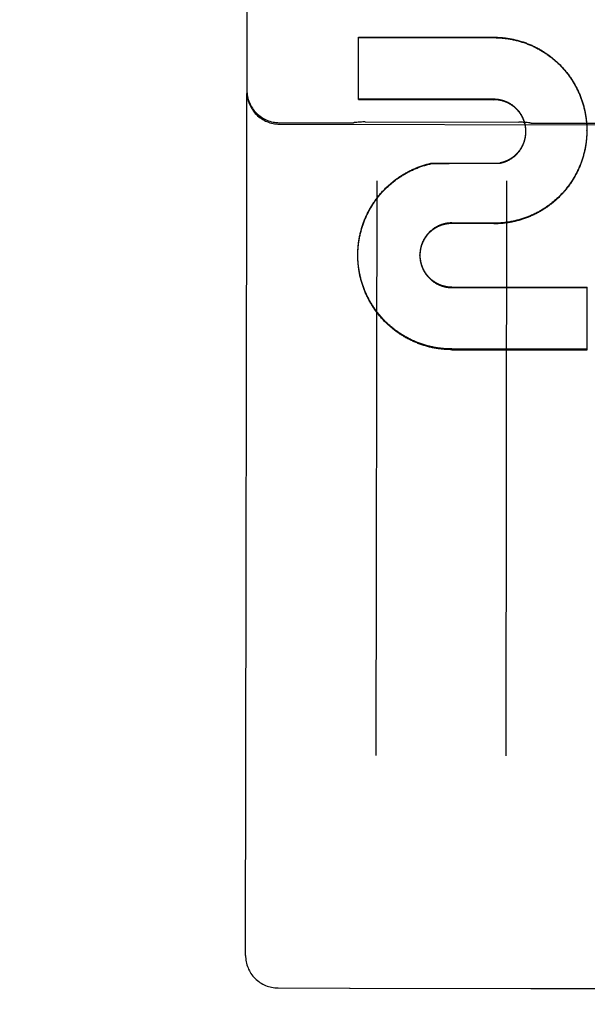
# Model space of a CAD drawing. Header units: inches. Extents: x 0 to 187, y 0 to 121.
# Tile 10 of 44: x 81.169 to 81.714, y 16.5 to 17.446. Entities that reach past the tile are written whole.
import ezdxf

# ---------------------------------------------------------------- set-up
doc = ezdxf.new("R2010")
doc.units = ezdxf.units.IN
doc.header["$LTSCALE"] = 10.270299
doc.header["$MEASUREMENT"] = 0
doc.linetypes.add('HIDDEN', pattern=[0.2, 0.1, -0.1])
doc.layers.get('0').update_dxf_attribs({"linetype": 'CONTINUOUS'})
for name, color, linetype in [('02___PRT_ALL_AXES', 7, 'CONTINUOUS'), ('DEFAULT_2', 8, 'HIDDEN'), ('DIMENSIONS', 7, 'CONTINUOUS')]:
    doc.layers.add(name, color=color, linetype=linetype)
doc.styles.get("Standard").update_dxf_attribs({"font": 'txt', "width": 0.8})
doc.dimstyles.new('DIMSTYLE_2', dxfattribs={"dimtxt": 0.933664, "dimasz": 1.098428, "dimexe": 0.09, "dimexo": 0.07, "dimgap": 0.0425, "dimtad": 0, "dimtih": 1, "dimtoh": 1, "dimzin": 4, "dimdsep": 46, "dimtxsty": 'Standard', "dimblk": '_FILLED', "dimblk1": '_FILLED', "dimblk2": '_FILLED', "dimcen": 0.09, "dimadec": 0, "dimazin": 0, "dimtfac": 1, "dimtofl": 0, "dimtmove": 0, "dimatfit": 3, "dimldrblk": '_FILLED', "dimfxl": 0, "dimtolj": 1, "dimtzin": 4, "dimarcsym": 0})

# ---------------------------------------------------------------- blocks, each defined once
blk = doc.blocks.new('_FILLED')
at = {"color": 0, "linetype": 'ByBlock'}
blk.add_solid([(0, 0), (-1, 0.2), (-1, -0.2)], dxfattribs=at)
blk = doc.blocks.new('*D16')
at = {"layer": 'DIMENSIONS', "color": 2, "linetype": 'Continuous'}
for p, q in [((71.27238, 17.52721), (71.27238, 19.72406)), ((71.27238, 16.40221), (71.27238, 13.89428)), ((71.27238, 13.89428), (72.17859, 13.89428))]:
    blk.add_line(p, q, dxfattribs=at)
at = {"layer": 'DIMENSIONS', "color": 2, "linetype": 'Continuous', "xscale": 1.0984277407, "yscale": 1.0984277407, "zscale": 1.0984277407}
for p, rotation in [((71.27238, 17.52721), 270), ((71.27238, 16.40221), 90)]:
    blk.add_blockref('_FILLED', p, dxfattribs=dict(at, rotation=rotation))
at = {"layer": 'DIMENSIONS', "color": 2, "linetype": 'Continuous', "insert": (72.64542, 14.36111), "char_height": 0.933664, "width": 2.9877235, "attachment_point": 1, "line_spacing_factor": 0.9}
blk.add_mtext('1.13', dxfattribs=at)

msp = doc.modelspace()

# ---------------------------------------------------------------- linework, layer by layer
at = {"layer": '02___PRT_ALL_AXES', "color": 8, "linetype": 'HIDDEN'}
for p, q in [((81.41852, 17.34676), (81.48727, 17.34665)), ((81.50091, 17.34745), (81.64864, 17.34721)), ((81.41852, 17.34535), (82.23102, 17.34404)), ((81.66227, 17.34637), (81.73727, 17.34625)), ((81.41719, 16.51557), (81.48594, 16.51546)), ((81.48665, 16.51547), (81.66023, 16.51519)), ((81.66094, 16.51518), (81.73594, 16.51506))]:
    msp.add_line(p, q, dxfattribs=at)
at = {"layer": 'DEFAULT_2', "color": 8, "linetype": 'HIDDEN'}
for p, q in [((81.38599, 16.54687), (81.38903, 18.44214)), ((81.49454, 17.36902), (81.49464, 17.42902)), ((81.49464, 17.42902), (81.62476, 17.42881)), ((81.49464, 17.42865), (81.62476, 17.42844)), ((81.62466, 17.36922), (81.49454, 17.36943)), ((81.49454, 17.36902), (81.62466, 17.36881)), ((81.65532, 17.33649), (81.65534, 17.33732)), ((81.65535, 17.33868), (81.65534, 17.33953)), ((81.65534, 17.33693), (81.65535, 17.33776)), ((81.65535, 17.33737), (81.65536, 17.3382)), ((81.65536, 17.33824), (81.65536, 17.33908)), ((81.65536, 17.33843), (81.65536, 17.33864)), ((81.65536, 17.3378), (81.65536, 17.33843)), ((81.65536, 17.338), (81.65536, 17.33824)), ((81.71387, 17.34327), (81.71391, 17.34184)), ((81.71391, 17.34229), (81.71393, 17.34086)), ((81.71395, 17.34033), (81.71395, 17.33934)), ((81.71395, 17.33892), (81.71395, 17.33934)), ((81.7139, 17.3364), (81.71386, 17.33501)), ((81.56488, 17.30749), (81.56489, 17.30794)), ((81.56489, 17.30794), (81.63026, 17.30826)), ((81.63025, 17.3078), (81.63026, 17.30826)), ((81.51218, 17.29095), (81.5113, 16.73885)), ((81.6363, 16.73865), (81.63718, 17.29075)), ((81.62447, 17.25017), (81.58435, 17.25045)), ((81.58435, 17.24993), (81.58435, 17.25045)), ((81.62447, 17.24965), (81.58435, 17.24993)), ((81.62447, 17.24965), (81.62447, 17.25017)), ((81.49386, 17.2193), (81.49387, 17.22086)), ((81.49387, 17.21826), (81.49386, 17.21985)), ((81.49386, 17.2193), (81.49386, 17.21985)), ((81.49387, 17.22022), (81.49389, 17.22185)), ((81.49388, 17.21728), (81.49387, 17.21889)), ((81.49391, 17.2163), (81.49388, 17.2179)), ((81.55351, 17.21921), (81.55351, 17.21975)), ((81.58421, 17.18896), (81.71433, 17.18875)), ((81.58421, 17.18838), (81.71433, 17.18817)), ((81.71423, 17.1285), (81.71433, 17.18875)), ((57.12154, 17.15221), (83.87154, 17.15221)), ((81.71424, 17.12917), (81.58411, 17.12937)), ((81.58411, 17.12871), (81.71423, 17.1285)), ((81.48637, 16.51547), (81.48665, 16.51547)), ((81.66023, 16.51519), (81.66051, 16.51519))]:
    msp.add_line(p, q, dxfattribs=at)
for points in [[(81.62476, 17.42881), (81.62574, 17.4288), (81.62672, 17.42878), (81.6277, 17.42875), (81.62868, 17.42872), (81.62966, 17.42867), (81.63064, 17.4286), (81.63162, 17.42853), (81.6326, 17.42845), (81.63358, 17.42836), (81.63455, 17.42825), (81.63553, 17.42814), (81.6365, 17.42801), (81.63747, 17.42788), (81.63844, 17.42773), (81.63941, 17.42757), (81.64038, 17.42741), (81.64134, 17.42723), (81.64231, 17.42704), (81.64327, 17.42684), (81.64423, 17.42663), (81.64518, 17.42641), (81.64614, 17.42618), (81.64709, 17.42594), (81.64803, 17.42568), (81.64898, 17.42542), (81.64992, 17.42515), (81.65086, 17.42487), (81.6518, 17.42457), (81.65273, 17.42427), (81.65366, 17.42396), (81.65459, 17.42363), (81.65551, 17.4233), (81.65643, 17.42295), (81.65734, 17.4226), (81.65826, 17.42223), (81.65916, 17.42186), (81.66007, 17.42147), (81.66096, 17.42108), (81.66186, 17.42068), (81.66275, 17.42026), (81.66363, 17.41984), (81.66451, 17.41941), (81.66539, 17.41896), (81.66626, 17.41851), (81.66713, 17.41805), (81.66799, 17.41758), (81.66884, 17.4171), (81.66969, 17.41661), (81.67054, 17.41611), (81.67137, 17.4156), (81.67221, 17.41508), (81.67304, 17.41455), (81.67386, 17.41401), (81.67467, 17.41347), (81.67548, 17.41292), (81.67629, 17.41235), (81.67708, 17.41178), (81.67787, 17.4112), (81.67866, 17.41061), (81.67944, 17.41001), (81.68021, 17.40941), (81.68097, 17.40879), (81.68173, 17.40817), (81.68248, 17.40754), (81.68323, 17.4069), (81.68396, 17.40625), (81.68469, 17.40559), (81.68542, 17.40493), (81.68613, 17.40426), (81.68684, 17.40358), (81.68754, 17.40289), (81.68823, 17.4022), (81.68892, 17.40149), (81.6896, 17.40078), (81.69026, 17.40007), (81.69093, 17.39934), (81.69158, 17.39861), (81.69223, 17.39787), (81.69286, 17.39713), (81.69349, 17.39637), (81.69411, 17.39561), (81.69472, 17.39485), (81.69533, 17.39407), (81.69592, 17.39329), (81.69651, 17.39251), (81.69709, 17.39171), (81.69766, 17.39091), (81.69822, 17.39011), (81.69877, 17.3893), (81.69931, 17.38848), (81.69985, 17.38766), (81.70037, 17.38683), (81.70089, 17.38599), (81.70139, 17.38515), (81.70189, 17.38431), (81.70238, 17.38346), (81.70286, 17.3826), (81.70333, 17.38174), (81.70379, 17.38087), (81.70423, 17.38), (81.70468, 17.37912), (81.70511, 17.37824), (81.70553, 17.37735), (81.70594, 17.37646), (81.70634, 17.37557), (81.70673, 17.37467), (81.70711, 17.37376), (81.70748, 17.37286), (81.70785, 17.37194), (81.7082, 17.37103), (81.70854, 17.37011), (81.70887, 17.36918), (81.70919, 17.36826), (81.7095, 17.36733), (81.7098, 17.36639), (81.71009, 17.36545), (81.71037, 17.36451), (81.71064, 17.36357), (81.7109, 17.36262), (81.71115, 17.36168), (81.71139, 17.36072), (81.71162, 17.35977), (81.71184, 17.35881), (81.71204, 17.35785), (81.71224, 17.35689), (81.71242, 17.35593), (81.7126, 17.35496), (81.71276, 17.354), (81.71292, 17.35303), (81.71306, 17.35206), (81.7132, 17.35109), (81.71332, 17.35011), (81.71343, 17.34914), (81.71353, 17.34816), (81.71362, 17.34718), (81.7137, 17.34621), (81.71377, 17.34523), (81.71382, 17.34425), (81.71387, 17.34327)], [(81.62476, 17.42844), (81.62573, 17.42843), (81.62671, 17.42841), (81.62768, 17.42839), (81.62866, 17.42835), (81.62963, 17.4283), (81.6306, 17.42824), (81.63157, 17.42817), (81.63254, 17.42809), (81.63351, 17.42799), (81.63448, 17.42789), (81.63545, 17.42778), (81.63642, 17.42765), (81.63738, 17.42752), (81.63835, 17.42738), (81.63931, 17.42722), (81.64027, 17.42706), (81.64123, 17.42688), (81.64218, 17.42669), (81.64314, 17.4265), (81.64409, 17.42629), (81.64504, 17.42607), (81.64599, 17.42584), (81.64693, 17.42561), (81.64787, 17.42536), (81.64881, 17.4251), (81.64975, 17.42483), (81.65068, 17.42455), (81.65161, 17.42426), (81.65254, 17.42396), (81.65346, 17.42365), (81.65438, 17.42333), (81.6553, 17.423), (81.65621, 17.42266), (81.65712, 17.42231), (81.65803, 17.42195), (81.65893, 17.42158), (81.65983, 17.4212), (81.66072, 17.42081), (81.66161, 17.42042), (81.6625, 17.42001), (81.66338, 17.41959), (81.66425, 17.41916), (81.66512, 17.41872), (81.66599, 17.41828), (81.66685, 17.41782), (81.66771, 17.41736), (81.66856, 17.41688), (81.6694, 17.4164), (81.67024, 17.4159), (81.67108, 17.4154), (81.67191, 17.41489), (81.67273, 17.41437), (81.67355, 17.41384), (81.67436, 17.4133), (81.67517, 17.41275), (81.67597, 17.4122), (81.67676, 17.41163), (81.67755, 17.41106), (81.67833, 17.41048), (81.67911, 17.40989), (81.67988, 17.40929), (81.68064, 17.40868), (81.68139, 17.40807), (81.68214, 17.40744), (81.68288, 17.40681), (81.68362, 17.40617), (81.68435, 17.40552), (81.68507, 17.40487), (81.68578, 17.4042), (81.68649, 17.40353), (81.68719, 17.40285), (81.68788, 17.40217), (81.68856, 17.40147), (81.68924, 17.40077), (81.68991, 17.40006), (81.69057, 17.39935), (81.69122, 17.39862), (81.69187, 17.39789), (81.69251, 17.39716), (81.69314, 17.39641), (81.69376, 17.39566), (81.69437, 17.3949), (81.69498, 17.39414), (81.69557, 17.39337), (81.69616, 17.39259), (81.69674, 17.39181), (81.69731, 17.39102), (81.69787, 17.39022), (81.69842, 17.38942), (81.69897, 17.38861), (81.69951, 17.38779), (81.70003, 17.38697), (81.70055, 17.38615), (81.70106, 17.38532), (81.70156, 17.38448), (81.70205, 17.38364), (81.70253, 17.38279), (81.703, 17.38194), (81.70347, 17.38108), (81.70392, 17.38021), (81.70436, 17.37935), (81.7048, 17.37847), (81.70522, 17.3776), (81.70564, 17.37671), (81.70604, 17.37583), (81.70644, 17.37494), (81.70683, 17.37404), (81.7072, 17.37314), (81.70757, 17.37224), (81.70793, 17.37133), (81.70827, 17.37042), (81.70861, 17.3695), (81.70894, 17.36859), (81.70925, 17.36766), (81.70956, 17.36674), (81.70986, 17.36581), (81.71014, 17.36488), (81.71042, 17.36394), (81.71069, 17.363), (81.71094, 17.36206), (81.71119, 17.36112), (81.71142, 17.36017), (81.71165, 17.35922), (81.71186, 17.35827), (81.71207, 17.35732), (81.71226, 17.35636), (81.71244, 17.3554), (81.71262, 17.35444), (81.71278, 17.35348), (81.71293, 17.35252), (81.71307, 17.35155), (81.7132, 17.35059), (81.71333, 17.34962), (81.71344, 17.34865), (81.71353, 17.34768), (81.71362, 17.34671), (81.7137, 17.34573), (81.71377, 17.34476), (81.71383, 17.34379), (81.71387, 17.34281)], [(81.65534, 17.33912), (81.65533, 17.33997), (81.6553, 17.34041), (81.65527, 17.34085), (81.65523, 17.34129), (81.65519, 17.34172), (81.65514, 17.34216), (81.65508, 17.3426), (81.65502, 17.34304), (81.65495, 17.34347), (81.65488, 17.34391), (81.6548, 17.34434), (81.65471, 17.34477), (81.65462, 17.3452), (81.65452, 17.34563), (81.65441, 17.34606), (81.6543, 17.34649), (81.65418, 17.34691), (81.65406, 17.34734), (81.65393, 17.34776), (81.65379, 17.34818), (81.65365, 17.3486), (81.6535, 17.34901), (81.65335, 17.34942), (81.65319, 17.34984), (81.65302, 17.35024), (81.65285, 17.35065), (81.65267, 17.35105), (81.65249, 17.35146), (81.6523, 17.35185), (81.6521, 17.35225), (81.6519, 17.35264), (81.6517, 17.35303), (81.65149, 17.35342), (81.65127, 17.3538), (81.65105, 17.35418), (81.65082, 17.35456), (81.65059, 17.35494), (81.65035, 17.35531), (81.6501, 17.35567), (81.64985, 17.35604), (81.6496, 17.3564), (81.64934, 17.35675), (81.64907, 17.35711), (81.6488, 17.35746), (81.64853, 17.3578), (81.64825, 17.35814), (81.64797, 17.35848), (81.64768, 17.35881), (81.64738, 17.35914), (81.64708, 17.35947), (81.64678, 17.35979), (81.64647, 17.3601), (81.64616, 17.36041), (81.64584, 17.36072), (81.64552, 17.36102), (81.6452, 17.36132), (81.64487, 17.36161), (81.64453, 17.3619), (81.64419, 17.36218), (81.64385, 17.36246), (81.6435, 17.36273), (81.64315, 17.363), (81.6428, 17.36327), (81.64244, 17.36352), (81.64208, 17.36378), (81.64172, 17.36403), (81.64135, 17.36427), (81.64098, 17.36451), (81.6406, 17.36474), (81.64022, 17.36496), (81.63984, 17.36519), (81.63946, 17.3654), (81.63907, 17.36561), (81.63868, 17.36582), (81.63829, 17.36602), (81.63789, 17.36621), (81.63749, 17.3664), (81.63709, 17.36658), (81.63668, 17.36675), (81.63628, 17.36692), (81.63587, 17.36709), (81.63545, 17.36725), (81.63504, 17.3674), (81.63462, 17.36755), (81.63421, 17.36769), (81.63379, 17.36782), (81.63336, 17.36795), (81.63294, 17.36807), (81.63252, 17.36819), (81.63209, 17.3683), (81.63166, 17.3684), (81.63123, 17.3685), (81.6308, 17.36859), (81.63037, 17.36868), (81.62993, 17.36876), (81.6295, 17.36883), (81.62906, 17.3689), (81.62862, 17.36896), (81.62819, 17.36901), (81.62775, 17.36906), (81.62731, 17.3691), (81.62687, 17.36914), (81.62643, 17.36917), (81.62599, 17.36919), (81.62555, 17.36921), (81.62511, 17.36922), (81.62466, 17.36922)], [(81.65532, 17.33955), (81.6553, 17.33999), (81.65527, 17.34043), (81.65523, 17.34086), (81.65519, 17.3413), (81.65514, 17.34173), (81.65508, 17.34217), (81.65502, 17.3426), (81.65496, 17.34303), (81.65488, 17.34346), (81.6548, 17.34389), (81.65472, 17.34432), (81.65462, 17.34475), (81.65453, 17.34518), (81.65442, 17.3456), (81.65431, 17.34602), (81.65419, 17.34644), (81.65407, 17.34686), (81.65394, 17.34728), (81.65381, 17.3477), (81.65367, 17.34811), (81.65352, 17.34853), (81.65337, 17.34894), (81.65321, 17.34934), (81.65305, 17.34975), (81.65288, 17.35015), (81.65271, 17.35055), (81.65253, 17.35095), (81.65234, 17.35135), (81.65215, 17.35174), (81.65195, 17.35213), (81.65175, 17.35252), (81.65154, 17.3529), (81.65133, 17.35328), (81.65111, 17.35366), (81.65088, 17.35404), (81.65065, 17.35441), (81.65042, 17.35478), (81.65018, 17.35514), (81.64993, 17.3555), (81.64968, 17.35586), (81.64943, 17.35622), (81.64917, 17.35657), (81.6489, 17.35692), (81.64863, 17.35726), (81.64836, 17.3576), (81.64808, 17.35793), (81.64779, 17.35827), (81.6475, 17.35859), (81.64721, 17.35892), (81.64691, 17.35924), (81.64661, 17.35955), (81.6463, 17.35986), (81.64599, 17.36017), (81.64567, 17.36047), (81.64535, 17.36076), (81.64503, 17.36106), (81.6447, 17.36135), (81.64437, 17.36163), (81.64403, 17.36191), (81.64369, 17.36218), (81.64334, 17.36245), (81.643, 17.36271), (81.64264, 17.36297), (81.64229, 17.36323), (81.64193, 17.36347), (81.64157, 17.36372), (81.6412, 17.36396), (81.64083, 17.36419), (81.64046, 17.36442), (81.64008, 17.36464), (81.6397, 17.36486), (81.63932, 17.36507), (81.63894, 17.36527), (81.63855, 17.36547), (81.63816, 17.36567), (81.63776, 17.36586), (81.63737, 17.36604), (81.63697, 17.36622), (81.63657, 17.3664), (81.63616, 17.36656), (81.63576, 17.36672), (81.63535, 17.36688), (81.63494, 17.36703), (81.63453, 17.36717), (81.63411, 17.36731), (81.6337, 17.36744), (81.63328, 17.36757), (81.63286, 17.36769), (81.63244, 17.3678), (81.63201, 17.36791), (81.63159, 17.36801), (81.63116, 17.36811), (81.63074, 17.3682), (81.63031, 17.36828), (81.62988, 17.36836), (81.62945, 17.36843), (81.62902, 17.3685), (81.62858, 17.36856), (81.62815, 17.36861), (81.62772, 17.36866), (81.62728, 17.3687), (81.62685, 17.36873), (81.62641, 17.36876), (81.62597, 17.36878), (81.62554, 17.3688), (81.6251, 17.36881), (81.62466, 17.36881)], [(81.50091, 17.34745), (81.49986, 17.34744), (81.49871, 17.34742), (81.49755, 17.34739), (81.49639, 17.34734), (81.49522, 17.34727), (81.49405, 17.34719), (81.49287, 17.34709), (81.49169, 17.34698), (81.49051, 17.34685), (81.49024, 17.34682)], [(81.65931, 17.34655), (81.65904, 17.34658), (81.65785, 17.34671), (81.65667, 17.34683), (81.6555, 17.34693), (81.65432, 17.34702), (81.65316, 17.34709), (81.65199, 17.34714), (81.65084, 17.34718), (81.64969, 17.3472), (81.64864, 17.34721)], [(81.71395, 17.33934), (81.71394, 17.33836), (81.71393, 17.33738), (81.7139, 17.33598)], [(81.71393, 17.34131), (81.71395, 17.33989), (81.71395, 17.33892)], [(81.71395, 17.33892), (81.71394, 17.33794), (81.71393, 17.33696)], [(81.71386, 17.33542), (81.71381, 17.33444), (81.71375, 17.33346), (81.71368, 17.33248), (81.71359, 17.33151), (81.7135, 17.33053), (81.7134, 17.32955), (81.71328, 17.32858), (81.71316, 17.32761), (81.71302, 17.32663), (81.71288, 17.32566), (81.71272, 17.3247), (81.71255, 17.32373), (81.71237, 17.32276), (81.71218, 17.3218), (81.71198, 17.32084), (81.71177, 17.31988), (81.71155, 17.31893), (81.71132, 17.31797), (81.71108, 17.31702), (81.71083, 17.31607), (81.71057, 17.31513), (81.71029, 17.31419), (81.71001, 17.31325), (81.70972, 17.31231), (81.70941, 17.31138), (81.7091, 17.31045), (81.70877, 17.30952), (81.70844, 17.3086), (81.7081, 17.30768), (81.70774, 17.30677), (81.70738, 17.30585), (81.707, 17.30495), (81.70662, 17.30404), (81.70622, 17.30315), (81.70582, 17.30225), (81.7054, 17.30136), (81.70498, 17.30048), (81.70455, 17.2996), (81.7041, 17.29872), (81.70365, 17.29785), (81.70319, 17.29699), (81.70272, 17.29613), (81.70224, 17.29527), (81.70175, 17.29442), (81.70125, 17.29358), (81.70074, 17.29274), (81.70022, 17.2919), (81.69969, 17.29108), (81.69916, 17.29026), (81.69861, 17.28944), (81.69806, 17.28863), (81.69749, 17.28783), (81.69692, 17.28703), (81.69634, 17.28624), (81.69575, 17.28545), (81.69515, 17.28468), (81.69455, 17.2839), (81.69393, 17.28314), (81.69331, 17.28238), (81.69268, 17.28163), (81.69204, 17.28089), (81.69139, 17.28015), (81.69073, 17.27942), (81.69007, 17.2787), (81.6894, 17.27798), (81.68872, 17.27727), (81.68803, 17.27657), (81.68734, 17.27588), (81.68663, 17.2752), (81.68592, 17.27452), (81.68521, 17.27385), (81.68448, 17.27319), (81.68375, 17.27254), (81.68301, 17.27189), (81.68226, 17.27125), (81.68151, 17.27062), (81.68075, 17.27), (81.67998, 17.26939), (81.67921, 17.26879), (81.67843, 17.26819), (81.67764, 17.2676), (81.67685, 17.26703), (81.67605, 17.26646), (81.67525, 17.2659), (81.67444, 17.26535), (81.67362, 17.2648), (81.67279, 17.26427), (81.67197, 17.26374), (81.67113, 17.26323), (81.67029, 17.26272), (81.66944, 17.26223), (81.66859, 17.26174), (81.66774, 17.26126), (81.66687, 17.26079), (81.66601, 17.26033), (81.66513, 17.25988), (81.66426, 17.25944), (81.66338, 17.25901), (81.66249, 17.25859), (81.6616, 17.25818), (81.6607, 17.25778), (81.6598, 17.25739), (81.6589, 17.25701), (81.65799, 17.25663), (81.65708, 17.25627), (81.65616, 17.25592), (81.65524, 17.25558), (81.65432, 17.25525), (81.65339, 17.25493), (81.65246, 17.25462), (81.65153, 17.25432), (81.65059, 17.25402), (81.64965, 17.25374), (81.6487, 17.25348), (81.64776, 17.25322), (81.64681, 17.25297), (81.64586, 17.25273), (81.6449, 17.2525), (81.64395, 17.25228), (81.64299, 17.25208), (81.64203, 17.25188), (81.64106, 17.25169), (81.6401, 17.25152), (81.63913, 17.25135), (81.63816, 17.2512), (81.63719, 17.25106), (81.63622, 17.25092), (81.63524, 17.2508), (81.63427, 17.25069), (81.63329, 17.25059), (81.63231, 17.2505), (81.63134, 17.25042), (81.63036, 17.25035), (81.62938, 17.25029), (81.6284, 17.25025), (81.62742, 17.25021), (81.62644, 17.25019), (81.62546, 17.25017), (81.62447, 17.25017)], [(81.71386, 17.33501), (81.71381, 17.33404), (81.71375, 17.33306), (81.71368, 17.33209), (81.7136, 17.33112), (81.71351, 17.33014), (81.7134, 17.32917), (81.71329, 17.3282), (81.71317, 17.32724), (81.71303, 17.32627), (81.71289, 17.32531), (81.71273, 17.32434), (81.71257, 17.32338), (81.71239, 17.32242), (81.7122, 17.32146), (81.71201, 17.32051), (81.7118, 17.31955), (81.71158, 17.3186), (81.71135, 17.31765), (81.71111, 17.31671), (81.71086, 17.31576), (81.7106, 17.31482), (81.71034, 17.31388), (81.71006, 17.31295), (81.70977, 17.31202), (81.70947, 17.31109), (81.70916, 17.31016), (81.70883, 17.30924), (81.7085, 17.30832), (81.70816, 17.30741), (81.70781, 17.3065), (81.70745, 17.30559), (81.70708, 17.30469), (81.7067, 17.30379), (81.70631, 17.30289), (81.70591, 17.302), (81.70551, 17.30112), (81.70509, 17.30024), (81.70466, 17.29936), (81.70422, 17.29849), (81.70377, 17.29762), (81.70332, 17.29676), (81.70285, 17.2959), (81.70238, 17.29505), (81.70189, 17.2942), (81.7014, 17.29336), (81.70089, 17.29253), (81.70038, 17.29169), (81.69986, 17.29087), (81.69933, 17.29005), (81.69879, 17.28924), (81.69824, 17.28843), (81.69769, 17.28763), (81.69712, 17.28683), (81.69655, 17.28605), (81.69597, 17.28526), (81.69538, 17.28449), (81.69478, 17.28372), (81.69417, 17.28295), (81.69355, 17.2822), (81.69293, 17.28145), (81.6923, 17.28071), (81.69166, 17.27997), (81.69101, 17.27924), (81.69035, 17.27852), (81.68969, 17.27781), (81.68902, 17.2771), (81.68834, 17.2764), (81.68765, 17.27571), (81.68695, 17.27502), (81.68625, 17.27435), (81.68554, 17.27368), (81.68483, 17.27302), (81.6841, 17.27236), (81.68337, 17.27172), (81.68264, 17.27108), (81.68189, 17.27045), (81.68114, 17.26983), (81.68038, 17.26922), (81.67962, 17.26861), (81.67885, 17.26801), (81.67807, 17.26743), (81.67729, 17.26685), (81.6765, 17.26628), (81.6757, 17.26572), (81.6749, 17.26516), (81.67409, 17.26462), (81.67327, 17.26408), (81.67245, 17.26356), (81.67163, 17.26304), (81.6708, 17.26253), (81.66996, 17.26203), (81.66912, 17.26154), (81.66827, 17.26106), (81.66742, 17.26059), (81.66656, 17.26012), (81.6657, 17.25967), (81.66483, 17.25923), (81.66396, 17.25879), (81.66308, 17.25837), (81.6622, 17.25795), (81.66132, 17.25755), (81.66043, 17.25715), (81.65953, 17.25677), (81.65863, 17.25639), (81.65773, 17.25603), (81.65683, 17.25567), (81.65592, 17.25532), (81.655, 17.25499), (81.65409, 17.25466), (81.65316, 17.25434), (81.65224, 17.25404), (81.65131, 17.25374), (81.65038, 17.25345), (81.64945, 17.25318), (81.64851, 17.25291), (81.64757, 17.25266), (81.64663, 17.25241), (81.64569, 17.25218), (81.64474, 17.25195), (81.64379, 17.25174), (81.64284, 17.25153), (81.64188, 17.25134), (81.64093, 17.25116), (81.63997, 17.25099), (81.63901, 17.25082), (81.63805, 17.25067), (81.63708, 17.25053), (81.63612, 17.2504), (81.63515, 17.25028), (81.63419, 17.25017), (81.63322, 17.25007), (81.63225, 17.24998), (81.63128, 17.2499), (81.63031, 17.24984), (81.62934, 17.24978), (81.62837, 17.24973), (81.62739, 17.2497), (81.62642, 17.24967), (81.62545, 17.24966), (81.62447, 17.24965)], [(81.63025, 17.3078), (81.63068, 17.30789), (81.63111, 17.30798), (81.63154, 17.30807), (81.63196, 17.30817), (81.63238, 17.30828), (81.63281, 17.30839), (81.63323, 17.30851), (81.63364, 17.30864), (81.63406, 17.30877), (81.63447, 17.30891), (81.63489, 17.30905), (81.6353, 17.3092), (81.63571, 17.30935), (81.63611, 17.30951), (81.63652, 17.30968), (81.63692, 17.30985), (81.63732, 17.31003), (81.63771, 17.31021), (81.63811, 17.3104), (81.6385, 17.3106), (81.63889, 17.3108), (81.63927, 17.311), (81.63965, 17.31121), (81.64003, 17.31143), (81.64041, 17.31165), (81.64078, 17.31188), (81.64115, 17.31211), (81.64152, 17.31235), (81.64188, 17.31259), (81.64224, 17.31284), (81.6426, 17.31309), (81.64295, 17.31335), (81.6433, 17.31361), (81.64364, 17.31388), (81.64398, 17.31416), (81.64432, 17.31443), (81.64465, 17.31472), (81.64498, 17.315), (81.64531, 17.3153), (81.64563, 17.31559), (81.64595, 17.31589), (81.64626, 17.3162), (81.64657, 17.31651), (81.64687, 17.31682), (81.64717, 17.31714), (81.64746, 17.31746), (81.64775, 17.31779), (81.64804, 17.31812), (81.64832, 17.31846), (81.6486, 17.3188), (81.64887, 17.31914), (81.64913, 17.31949), (81.6494, 17.31984), (81.64965, 17.32019), (81.6499, 17.32055), (81.65015, 17.32091), (81.65039, 17.32128), (81.65062, 17.32164), (81.65086, 17.32202), (81.65108, 17.32239), (81.6513, 17.32277), (81.65151, 17.32315), (81.65172, 17.32353), (81.65193, 17.32392), (81.65213, 17.32431), (81.65232, 17.3247), (81.6525, 17.3251), (81.65269, 17.3255), (81.65286, 17.3259), (81.65303, 17.3263), (81.65319, 17.32671), (81.65335, 17.32711), (81.65351, 17.32752), (81.65365, 17.32794), (81.65379, 17.32835), (81.65393, 17.32877), (81.65406, 17.32918), (81.65418, 17.3296), (81.6543, 17.33002), (81.65441, 17.33045), (81.65451, 17.33087), (81.65461, 17.3313), (81.6547, 17.33173), (81.65479, 17.33215), (81.65487, 17.33258), (81.65495, 17.33302), (81.65502, 17.33345), (81.65508, 17.33388), (81.65513, 17.33431), (81.65518, 17.33475), (81.65523, 17.33518), (81.65527, 17.33562), (81.6553, 17.33606), (81.65532, 17.33649)], [(81.63026, 17.30826), (81.63069, 17.30834), (81.63112, 17.30843), (81.63155, 17.30853), (81.63198, 17.30863), (81.63241, 17.30874), (81.63283, 17.30886), (81.63326, 17.30898), (81.63368, 17.3091), (81.6341, 17.30924), (81.63452, 17.30938), (81.63494, 17.30952), (81.63535, 17.30967), (81.63576, 17.30983), (81.63617, 17.30999), (81.63658, 17.31016), (81.63698, 17.31033), (81.63739, 17.31052), (81.63779, 17.3107), (81.63818, 17.31089), (81.63858, 17.31109), (81.63897, 17.31129), (81.63936, 17.3115), (81.63974, 17.31172), (81.64013, 17.31194), (81.64051, 17.31216), (81.64088, 17.31239), (81.64125, 17.31263), (81.64162, 17.31287), (81.64199, 17.31312), (81.64235, 17.31337), (81.64271, 17.31362), (81.64307, 17.31389), (81.64342, 17.31415), (81.64376, 17.31443), (81.64411, 17.3147), (81.64445, 17.31499), (81.64478, 17.31527), (81.64511, 17.31556), (81.64544, 17.31586), (81.64576, 17.31616), (81.64608, 17.31647), (81.64639, 17.31678), (81.6467, 17.31709), (81.64701, 17.31741), (81.64731, 17.31773), (81.6476, 17.31806), (81.64789, 17.31839), (81.64818, 17.31873), (81.64846, 17.31907), (81.64873, 17.31941), (81.64901, 17.31976), (81.64927, 17.32011), (81.64953, 17.32047), (81.64979, 17.32083), (81.65004, 17.32119), (81.65028, 17.32156), (81.65053, 17.32193), (81.65076, 17.3223), (81.65099, 17.32268), (81.65121, 17.32306), (81.65143, 17.32344), (81.65164, 17.32383), (81.65185, 17.32422), (81.65205, 17.32461), (81.65225, 17.325), (81.65244, 17.3254), (81.65263, 17.3258), (81.6528, 17.3262), (81.65298, 17.32661), (81.65315, 17.32702), (81.65331, 17.32743), (81.65346, 17.32784), (81.65361, 17.32826), (81.65376, 17.32867), (81.65389, 17.32909), (81.65403, 17.32951), (81.65415, 17.32994), (81.65427, 17.33036), (81.65438, 17.33079), (81.65449, 17.33121), (81.65459, 17.33164), (81.65469, 17.33207), (81.65478, 17.33251), (81.65486, 17.33294), (81.65494, 17.33337), (81.65501, 17.33381), (81.65507, 17.33425), (81.65513, 17.33468), (81.65518, 17.33512), (81.65522, 17.33556), (81.65526, 17.336), (81.65529, 17.33644), (81.65532, 17.33688)], [(81.49388, 17.2212), (81.49392, 17.22283), (81.49396, 17.22382), (81.49401, 17.2248), (81.49407, 17.22579), (81.49414, 17.22677), (81.49422, 17.22775), (81.49431, 17.22873), (81.49442, 17.22971), (81.49453, 17.23069), (81.49466, 17.23167), (81.49479, 17.23265), (81.49494, 17.23362), (81.4951, 17.2346), (81.49527, 17.23557), (81.49544, 17.23654), (81.49563, 17.2375), (81.49583, 17.23847), (81.49604, 17.23943), (81.49626, 17.24039), (81.4965, 17.24135), (81.49674, 17.24231), (81.49699, 17.24326), (81.49725, 17.24421), (81.49752, 17.24516), (81.49781, 17.2461), (81.4981, 17.24705), (81.4984, 17.24798), (81.49872, 17.24892), (81.49904, 17.24985), (81.49938, 17.25078), (81.49972, 17.2517), (81.50007, 17.25262), (81.50044, 17.25354), (81.50081, 17.25445), (81.5012, 17.25536), (81.50159, 17.25626), (81.502, 17.25716), (81.50241, 17.25805), (81.50283, 17.25894), (81.50327, 17.25983), (81.50371, 17.26071), (81.50416, 17.26159), (81.50462, 17.26246), (81.50509, 17.26332), (81.50558, 17.26418), (81.50607, 17.26504), (81.50656, 17.26589), (81.50707, 17.26673), (81.50759, 17.26757), (81.50812, 17.26841), (81.50865, 17.26923), (81.5092, 17.27006), (81.50975, 17.27087), (81.51032, 17.27168), (81.51089, 17.27248), (81.51147, 17.27328), (81.51206, 17.27407), (81.51266, 17.27486), (81.51326, 17.27563), (81.51388, 17.2764), (81.5145, 17.27717), (81.51513, 17.27792), (81.51577, 17.27868), (81.51642, 17.27942), (81.51708, 17.28015), (81.51774, 17.28088), (81.51841, 17.28161), (81.51909, 17.28232), (81.51978, 17.28303), (81.52047, 17.28373), (81.52118, 17.28442), (81.52189, 17.2851), (81.5226, 17.28578), (81.52333, 17.28645), (81.52406, 17.28711), (81.5248, 17.28776), (81.52555, 17.2884), (81.5263, 17.28904), (81.52706, 17.28967), (81.52783, 17.29029), (81.5286, 17.2909), (81.52938, 17.2915), (81.53017, 17.29209), (81.53096, 17.29268), (81.53176, 17.29326), (81.53257, 17.29382), (81.53338, 17.29438), (81.5342, 17.29493), (81.53502, 17.29547), (81.53585, 17.29601), (81.53669, 17.29653), (81.53753, 17.29704), (81.53838, 17.29755), (81.53923, 17.29804), (81.54009, 17.29853), (81.54095, 17.29901), (81.54182, 17.29947), (81.54269, 17.29993), (81.54357, 17.30038), (81.54445, 17.30082), (81.54534, 17.30125), (81.54623, 17.30167), (81.54713, 17.30208), (81.54803, 17.30248), (81.54894, 17.30287), (81.54985, 17.30325), (81.55076, 17.30362), (81.55168, 17.30398), (81.5526, 17.30433), (81.55353, 17.30466), (81.55445, 17.30499), (81.55539, 17.30531), (81.55632, 17.30562), (81.55726, 17.30592), (81.55821, 17.30621), (81.55915, 17.30649), (81.5601, 17.30676), (81.56105, 17.30702), (81.56201, 17.30726), (81.56296, 17.3075), (81.56392, 17.30773), (81.56489, 17.30794)], [(81.49391, 17.22218), (81.49395, 17.22316), (81.494, 17.22414), (81.49406, 17.22512), (81.49413, 17.2261), (81.49421, 17.22708), (81.4943, 17.22805), (81.4944, 17.22903), (81.49451, 17.23), (81.49464, 17.23098), (81.49477, 17.23195), (81.49491, 17.23292), (81.49507, 17.23389), (81.49523, 17.23485), (81.49541, 17.23582), (81.49559, 17.23678), (81.49579, 17.23774), (81.496, 17.2387), (81.49621, 17.23966), (81.49644, 17.24061), (81.49668, 17.24156), (81.49693, 17.24251), (81.49718, 17.24346), (81.49745, 17.2444), (81.49773, 17.24534), (81.49802, 17.24628), (81.49832, 17.24721), (81.49863, 17.24814), (81.49895, 17.24907), (81.49928, 17.24999), (81.49961, 17.25091), (81.49996, 17.25183), (81.50032, 17.25274), (81.50069, 17.25365), (81.50107, 17.25455), (81.50146, 17.25545), (81.50185, 17.25635), (81.50226, 17.25724), (81.50268, 17.25812), (81.50311, 17.25901), (81.50354, 17.25988), (81.50399, 17.26076), (81.50444, 17.26162), (81.50491, 17.26249), (81.50538, 17.26334), (81.50586, 17.2642), (81.50636, 17.26504), (81.50686, 17.26589), (81.50737, 17.26672), (81.50789, 17.26755), (81.50842, 17.26838), (81.50895, 17.2692), (81.5095, 17.27001), (81.51005, 17.27082), (81.51062, 17.27162), (81.51119, 17.27241), (81.51177, 17.2732), (81.51236, 17.27398), (81.51296, 17.27476), (81.51356, 17.27553), (81.51418, 17.27629), (81.5148, 17.27705), (81.51543, 17.2778), (81.51607, 17.27854), (81.51672, 17.27927), (81.51737, 17.28), (81.51803, 17.28072), (81.5187, 17.28144), (81.51938, 17.28214), (81.52007, 17.28284), (81.52076, 17.28353), (81.52146, 17.28422), (81.52217, 17.28489), (81.52288, 17.28556), (81.5236, 17.28622), (81.52433, 17.28688), (81.52507, 17.28752), (81.52581, 17.28816), (81.52656, 17.28879), (81.52732, 17.28941), (81.52808, 17.29002), (81.52885, 17.29062), (81.52963, 17.29122), (81.53041, 17.29181), (81.5312, 17.29238), (81.532, 17.29296), (81.5328, 17.29352), (81.53361, 17.29407), (81.53442, 17.29461), (81.53524, 17.29515), (81.53606, 17.29567), (81.53689, 17.29619), (81.53773, 17.2967), (81.53857, 17.2972), (81.53942, 17.29769), (81.54027, 17.29817), (81.54113, 17.29864), (81.54199, 17.2991), (81.54286, 17.29956), (81.54373, 17.3), (81.54461, 17.30043), (81.54549, 17.30086), (81.54637, 17.30127), (81.54727, 17.30168), (81.54816, 17.30207), (81.54906, 17.30246), (81.54996, 17.30283), (81.55087, 17.3032), (81.55178, 17.30356), (81.5527, 17.3039), (81.55361, 17.30424), (81.55454, 17.30457), (81.55546, 17.30488), (81.55639, 17.30519), (81.55732, 17.30549), (81.55826, 17.30577), (81.5592, 17.30605), (81.56014, 17.30631), (81.56108, 17.30657), (81.56203, 17.30681), (81.56298, 17.30705), (81.56393, 17.30727), (81.56488, 17.30749)], [(81.58435, 17.25045), (81.58391, 17.25044), (81.58348, 17.25044), (81.58304, 17.25042), (81.5826, 17.2504), (81.58216, 17.25037), (81.58172, 17.25034), (81.58128, 17.2503), (81.58085, 17.25026), (81.58041, 17.2502), (81.57997, 17.25015), (81.57954, 17.25008), (81.57911, 17.25001), (81.57867, 17.24993), (81.57824, 17.24985), (81.57781, 17.24976), (81.57738, 17.24967), (81.57696, 17.24957), (81.57653, 17.24946), (81.57611, 17.24935), (81.57568, 17.24923), (81.57526, 17.2491), (81.57484, 17.24897), (81.57443, 17.24883), (81.57401, 17.24869), (81.5736, 17.24854), (81.57319, 17.24838), (81.57278, 17.24822), (81.57237, 17.24806), (81.57197, 17.24788), (81.57157, 17.24771), (81.57117, 17.24752), (81.57077, 17.24733), (81.57038, 17.24714), (81.56999, 17.24693), (81.5696, 17.24673), (81.56922, 17.24652), (81.56883, 17.2463), (81.56846, 17.24608), (81.56808, 17.24585), (81.56771, 17.24561), (81.56734, 17.24537), (81.56697, 17.24513), (81.56661, 17.24488), (81.56625, 17.24463), (81.5659, 17.24437), (81.56555, 17.2441), (81.5652, 17.24383), (81.56486, 17.24356), (81.56452, 17.24328), (81.56419, 17.24299), (81.56386, 17.2427), (81.56353, 17.24241), (81.56321, 17.24211), (81.56289, 17.24181), (81.56258, 17.2415), (81.56227, 17.24119), (81.56196, 17.24087), (81.56166, 17.24055), (81.56137, 17.24023), (81.56107, 17.2399), (81.56079, 17.23957), (81.56051, 17.23923), (81.56023, 17.23889), (81.55996, 17.23854), (81.55969, 17.23819), (81.55943, 17.23784), (81.55917, 17.23748), (81.55892, 17.23712), (81.55868, 17.23676), (81.55843, 17.23639), (81.5582, 17.23602), (81.55797, 17.23565), (81.55774, 17.23527), (81.55752, 17.23489), (81.55731, 17.23451), (81.5571, 17.23412), (81.5569, 17.23373), (81.5567, 17.23334), (81.55651, 17.23294), (81.55632, 17.23255), (81.55614, 17.23215), (81.55597, 17.23174), (81.5558, 17.23134), (81.55563, 17.23093), (81.55548, 17.23052), (81.55532, 17.23011), (81.55518, 17.22969), (81.55504, 17.22928), (81.5549, 17.22886), (81.55478, 17.22844), (81.55466, 17.22802), (81.55454, 17.22759), (81.55443, 17.22717), (81.55433, 17.22674), (81.55423, 17.22631), (81.55414, 17.22588), (81.55405, 17.22545), (81.55397, 17.22502), (81.5539, 17.22459), (81.55383, 17.22415), (81.55377, 17.22372), (81.55372, 17.22328), (81.55367, 17.22285), (81.55363, 17.22241), (81.55359, 17.22197), (81.55356, 17.22153), (81.55354, 17.22109), (81.55352, 17.22066), (81.55351, 17.22022), (81.55351, 17.21975)], [(81.58435, 17.24993), (81.58392, 17.24993), (81.58348, 17.24992), (81.58305, 17.24991), (81.58261, 17.24989), (81.58218, 17.24986), (81.58175, 17.24983), (81.58131, 17.24979), (81.58088, 17.24975), (81.58045, 17.2497), (81.58002, 17.24964), (81.57959, 17.24958), (81.57916, 17.24951), (81.57873, 17.24943), (81.5783, 17.24935), (81.57788, 17.24926), (81.57745, 17.24917), (81.57703, 17.24907), (81.57661, 17.24897), (81.57619, 17.24885), (81.57577, 17.24874), (81.57535, 17.24861), (81.57494, 17.24849), (81.57452, 17.24835), (81.57411, 17.24821), (81.5737, 17.24806), (81.57329, 17.24791), (81.57289, 17.24775), (81.57248, 17.24759), (81.57208, 17.24742), (81.57169, 17.24724), (81.57129, 17.24706), (81.5709, 17.24688), (81.57051, 17.24669), (81.57012, 17.24649), (81.56973, 17.24629), (81.56935, 17.24608), (81.56897, 17.24586), (81.5686, 17.24564), (81.56822, 17.24542), (81.56785, 17.24519), (81.56749, 17.24495), (81.56713, 17.24471), (81.56677, 17.24447), (81.56641, 17.24422), (81.56606, 17.24396), (81.56571, 17.2437), (81.56536, 17.24344), (81.56502, 17.24317), (81.56468, 17.24289), (81.56435, 17.24261), (81.56402, 17.24233), (81.56369, 17.24204), (81.56337, 17.24175), (81.56306, 17.24145), (81.56274, 17.24115), (81.56243, 17.24084), (81.56213, 17.24053), (81.56183, 17.24021), (81.56153, 17.23989), (81.56124, 17.23957), (81.56096, 17.23924), (81.56067, 17.23891), (81.5604, 17.23857), (81.56013, 17.23823), (81.55986, 17.23789), (81.5596, 17.23754), (81.55934, 17.23719), (81.55909, 17.23683), (81.55884, 17.23647), (81.5586, 17.23611), (81.55836, 17.23575), (81.55813, 17.23538), (81.5579, 17.23501), (81.55768, 17.23463), (81.55746, 17.23425), (81.55725, 17.23387), (81.55704, 17.23349), (81.55684, 17.2331), (81.55665, 17.23271), (81.55646, 17.23232), (81.55628, 17.23192), (81.5561, 17.23152), (81.55593, 17.23112), (81.55576, 17.23072), (81.5556, 17.23031), (81.55544, 17.22991), (81.5553, 17.2295), (81.55515, 17.22908), (81.55501, 17.22867), (81.55488, 17.22825), (81.55476, 17.22784), (81.55464, 17.22742), (81.55452, 17.227), (81.55441, 17.22657), (81.55431, 17.22615), (81.55422, 17.22572), (81.55413, 17.2253), (81.55404, 17.22487), (81.55396, 17.22444), (81.55389, 17.22401), (81.55383, 17.22358), (81.55377, 17.22315), (81.55371, 17.22271), (81.55367, 17.22228), (81.55363, 17.22184), (81.55359, 17.22141), (81.55356, 17.22097), (81.55354, 17.22054), (81.55352, 17.2201), (81.55351, 17.21967), (81.55351, 17.21921)], [(81.58411, 17.12937), (81.58312, 17.12938), (81.58214, 17.1294), (81.58115, 17.12943), (81.58017, 17.12947), (81.57918, 17.12951), (81.5782, 17.12957), (81.57722, 17.12965), (81.57623, 17.12973), (81.57525, 17.12982), (81.57427, 17.12992), (81.57329, 17.13004), (81.57231, 17.13016), (81.57134, 17.1303), (81.57036, 17.13044), (81.56939, 17.1306), (81.56842, 17.13077), (81.56745, 17.13094), (81.56648, 17.13113), (81.56551, 17.13133), (81.56455, 17.13154), (81.56359, 17.13176), (81.56263, 17.13199), (81.56167, 17.13223), (81.56072, 17.13248), (81.55977, 17.13274), (81.55882, 17.13301), (81.55788, 17.1333), (81.55693, 17.13359), (81.556, 17.13389), (81.55506, 17.1342), (81.55413, 17.13453), (81.5532, 17.13486), (81.55228, 17.1352), (81.55136, 17.13556), (81.55044, 17.13592), (81.54953, 17.13629), (81.54862, 17.13668), (81.54771, 17.13707), (81.54681, 17.13747), (81.54592, 17.13789), (81.54503, 17.13831), (81.54414, 17.13874), (81.54326, 17.13918), (81.54238, 17.13964), (81.54151, 17.1401), (81.54065, 17.14057), (81.53979, 17.14105), (81.53893, 17.14154), (81.53808, 17.14204), (81.53723, 17.14254), (81.53639, 17.14306), (81.53556, 17.14359), (81.53473, 17.14412), (81.53391, 17.14467), (81.53309, 17.14522), (81.53228, 17.14578), (81.53148, 17.14635), (81.53068, 17.14693), (81.52989, 17.14752), (81.52911, 17.14812), (81.52833, 17.14872), (81.52756, 17.14934), (81.52679, 17.14996), (81.52604, 17.15059), (81.52528, 17.15123), (81.52454, 17.15188), (81.5238, 17.15253), (81.52307, 17.15319), (81.52235, 17.15387), (81.52164, 17.15454), (81.52093, 17.15523), (81.52023, 17.15593), (81.51954, 17.15663), (81.51885, 17.15734), (81.51817, 17.15805), (81.51751, 17.15878), (81.51684, 17.15951), (81.51619, 17.16025), (81.51555, 17.16099), (81.51491, 17.16175), (81.51428, 17.16251), (81.51366, 17.16327), (81.51305, 17.16405), (81.51245, 17.16483), (81.51185, 17.16561), (81.51127, 17.16641), (81.51069, 17.1672), (81.51012, 17.16801), (81.50956, 17.16882), (81.50901, 17.16964), (81.50847, 17.17046), (81.50793, 17.17129), (81.50741, 17.17213), (81.50689, 17.17297), (81.50639, 17.17381), (81.50589, 17.17467), (81.50541, 17.17552), (81.50493, 17.17639), (81.50446, 17.17725), (81.504, 17.17813), (81.50355, 17.179), (81.50311, 17.17989), (81.50268, 17.18077), (81.50226, 17.18167), (81.50185, 17.18256), (81.50145, 17.18346), (81.50106, 17.18437), (81.50068, 17.18528), (81.50031, 17.18619), (81.49995, 17.18711), (81.4996, 17.18803), (81.49926, 17.18896), (81.49893, 17.18988), (81.49861, 17.19082), (81.4983, 17.19175), (81.498, 17.19269), (81.49771, 17.19363), (81.49743, 17.19458), (81.49716, 17.19553), (81.4969, 17.19648), (81.49665, 17.19743), (81.49641, 17.19839), (81.49619, 17.19935), (81.49597, 17.20031), (81.49576, 17.20127), (81.49557, 17.20224), (81.49538, 17.20321), (81.49521, 17.20418), (81.49504, 17.20515), (81.49489, 17.20613), (81.49475, 17.2071), (81.49461, 17.20808), (81.49449, 17.20906), (81.49438, 17.21004), (81.49428, 17.21102), (81.49419, 17.212), (81.49411, 17.21298), (81.49404, 17.21396), (81.49399, 17.21495), (81.49394, 17.21593), (81.49391, 17.21692)], [(81.58411, 17.12871), (81.58313, 17.12871), (81.58216, 17.12873), (81.58118, 17.12876), (81.58021, 17.1288), (81.57923, 17.12884), (81.57826, 17.1289), (81.57728, 17.12897), (81.57631, 17.12905), (81.57534, 17.12914), (81.57437, 17.12924), (81.5734, 17.12936), (81.57243, 17.12948), (81.57146, 17.12961), (81.57049, 17.12975), (81.56953, 17.12991), (81.56857, 17.13007), (81.56761, 17.13025), (81.56665, 17.13043), (81.56569, 17.13063), (81.56473, 17.13083), (81.56378, 17.13105), (81.56283, 17.13127), (81.56188, 17.13151), (81.56094, 17.13176), (81.56, 17.13201), (81.55906, 17.13228), (81.55812, 17.13256), (81.55719, 17.13285), (81.55626, 17.13314), (81.55533, 17.13345), (81.5544, 17.13377), (81.55348, 17.1341), (81.55257, 17.13443), (81.55165, 17.13478), (81.55074, 17.13514), (81.54984, 17.13551), (81.54894, 17.13588), (81.54804, 17.13627), (81.54715, 17.13667), (81.54626, 17.13707), (81.54537, 17.13749), (81.54449, 17.13792), (81.54362, 17.13835), (81.54274, 17.13879), (81.54188, 17.13925), (81.54102, 17.13971), (81.54016, 17.14018), (81.53931, 17.14067), (81.53846, 17.14116), (81.53762, 17.14166), (81.53679, 17.14217), (81.53596, 17.14269), (81.53514, 17.14321), (81.53432, 17.14375), (81.5335, 17.14429), (81.5327, 17.14485), (81.5319, 17.14541), (81.5311, 17.14598), (81.53031, 17.14656), (81.52953, 17.14715), (81.52876, 17.14775), (81.52799, 17.14835), (81.52723, 17.14897), (81.52647, 17.14959), (81.52572, 17.15022), (81.52498, 17.15086), (81.52424, 17.1515), (81.52351, 17.15216), (81.52279, 17.15282), (81.52208, 17.15349), (81.52137, 17.15417), (81.52067, 17.15485), (81.51998, 17.15555), (81.51929, 17.15625), (81.51862, 17.15696), (81.51795, 17.15767), (81.51729, 17.15839), (81.51663, 17.15912), (81.51599, 17.15986), (81.51535, 17.1606), (81.51472, 17.16135), (81.5141, 17.16211), (81.51348, 17.16288), (81.51288, 17.16365), (81.51228, 17.16443), (81.51169, 17.16521), (81.51111, 17.166), (81.51054, 17.1668), (81.50998, 17.1676), (81.50942, 17.16841), (81.50888, 17.16922), (81.50834, 17.17004), (81.50781, 17.17087), (81.5073, 17.1717), (81.50679, 17.17254), (81.50629, 17.17338), (81.50579, 17.17423), (81.50531, 17.17509), (81.50484, 17.17595), (81.50438, 17.17681), (81.50392, 17.17768), (81.50348, 17.17855), (81.50304, 17.17943), (81.50262, 17.18032), (81.5022, 17.1812), (81.50179, 17.1821), (81.5014, 17.18299), (81.50101, 17.1839), (81.50063, 17.1848), (81.50027, 17.18571), (81.49991, 17.18662), (81.49956, 17.18754), (81.49922, 17.18846), (81.4989, 17.18939), (81.49858, 17.19032), (81.49827, 17.19125), (81.49797, 17.19218), (81.49769, 17.19312), (81.49741, 17.19406), (81.49714, 17.19501), (81.49689, 17.19595), (81.49664, 17.1969), (81.4964, 17.19786), (81.49618, 17.19881), (81.49596, 17.19977), (81.49576, 17.20073), (81.49556, 17.20169), (81.49538, 17.20265), (81.4952, 17.20362), (81.49504, 17.20459), (81.49489, 17.20556), (81.49475, 17.20653), (81.49461, 17.2075), (81.49449, 17.20847), (81.49438, 17.20945), (81.49428, 17.21042), (81.49419, 17.2114), (81.49412, 17.21238), (81.49405, 17.21336), (81.49399, 17.21434), (81.49394, 17.21532), (81.49391, 17.2163)], [(81.55351, 17.21975), (81.55351, 17.21934), (81.55352, 17.2189), (81.55353, 17.21846), (81.55356, 17.21802), (81.55358, 17.21758), (81.55362, 17.21715), (81.55366, 17.21671), (81.5537, 17.21627), (81.55375, 17.21583), (81.55381, 17.2154), (81.55388, 17.21497), (81.55395, 17.21453), (81.55402, 17.2141), (81.55411, 17.21367), (81.5542, 17.21324), (81.55429, 17.21281), (81.55439, 17.21238), (81.5545, 17.21196), (81.55462, 17.21153), (81.55474, 17.21111), (81.55486, 17.21069), (81.55499, 17.21027), (81.55513, 17.20985), (81.55527, 17.20944), (81.55542, 17.20902), (81.55558, 17.20861), (81.55574, 17.20821), (81.55591, 17.2078), (81.55608, 17.2074), (81.55626, 17.20699), (81.55644, 17.2066), (81.55663, 17.2062), (81.55683, 17.20581), (81.55703, 17.20542), (81.55724, 17.20503), (81.55745, 17.20464), (81.55767, 17.20426), (81.55789, 17.20388), (81.55812, 17.20351), (81.55836, 17.20314), (81.55859, 17.20277), (81.55884, 17.20241), (81.55909, 17.20204), (81.55934, 17.20169), (81.5596, 17.20133), (81.55987, 17.20098), (81.56014, 17.20064), (81.56041, 17.20029), (81.56069, 17.19995), (81.56098, 17.19962), (81.56127, 17.19929), (81.56156, 17.19896), (81.56186, 17.19864), (81.56216, 17.19832), (81.56247, 17.19801), (81.56278, 17.1977), (81.5631, 17.1974), (81.56342, 17.1971), (81.56375, 17.1968), (81.56408, 17.19651), (81.56441, 17.19622), (81.56475, 17.19594), (81.56509, 17.19567), (81.56543, 17.1954), (81.56578, 17.19513), (81.56614, 17.19487), (81.56649, 17.19461), (81.56685, 17.19436), (81.56722, 17.19411), (81.56758, 17.19387), (81.56795, 17.19364), (81.56833, 17.19341), (81.56871, 17.19318), (81.56909, 17.19296), (81.56947, 17.19275), (81.56986, 17.19254), (81.57025, 17.19234), (81.57064, 17.19214), (81.57103, 17.19195), (81.57143, 17.19176), (81.57183, 17.19158), (81.57224, 17.19141), (81.57264, 17.19124), (81.57305, 17.19108), (81.57346, 17.19092), (81.57387, 17.19077), (81.57429, 17.19062), (81.5747, 17.19048), (81.57512, 17.19035), (81.57554, 17.19022), (81.57596, 17.1901), (81.57639, 17.18999), (81.57681, 17.18988), (81.57724, 17.18977), (81.57767, 17.18968), (81.5781, 17.18958), (81.57853, 17.1895), (81.57896, 17.18942), (81.57939, 17.18935), (81.57983, 17.18928), (81.58026, 17.18922), (81.5807, 17.18917), (81.58114, 17.18912), (81.58157, 17.18908), (81.58201, 17.18904), (81.58245, 17.18902), (81.58289, 17.18899), (81.58333, 17.18898), (81.58377, 17.18897), (81.58421, 17.18896)], [(81.55351, 17.21921), (81.55351, 17.21879), (81.55352, 17.21836), (81.55353, 17.21792), (81.55355, 17.21748), (81.55358, 17.21705), (81.55361, 17.21661), (81.55365, 17.21618), (81.5537, 17.21575), (81.55375, 17.21531), (81.55381, 17.21488), (81.55387, 17.21445), (81.55394, 17.21402), (81.55402, 17.21359), (81.5541, 17.21316), (81.55419, 17.21273), (81.55428, 17.21231), (81.55438, 17.21188), (81.55449, 17.21146), (81.5546, 17.21104), (81.55472, 17.21062), (81.55484, 17.2102), (81.55497, 17.20978), (81.55511, 17.20937), (81.55525, 17.20895), (81.55539, 17.20854), (81.55555, 17.20813), (81.55571, 17.20773), (81.55587, 17.20732), (81.55604, 17.20692), (81.55622, 17.20652), (81.5564, 17.20613), (81.55659, 17.20573), (81.55678, 17.20534), (81.55698, 17.20495), (81.55718, 17.20457), (81.55739, 17.20418), (81.55761, 17.20381), (81.55783, 17.20343), (81.55805, 17.20306), (81.55828, 17.20269), (81.55852, 17.20232), (81.55876, 17.20196), (81.559, 17.2016), (81.55926, 17.20124), (81.55951, 17.20089), (81.55977, 17.20054), (81.56004, 17.20019), (81.56031, 17.19985), (81.56058, 17.19951), (81.56086, 17.19918), (81.56115, 17.19885), (81.56144, 17.19852), (81.56173, 17.1982), (81.56203, 17.19789), (81.56234, 17.19757), (81.56264, 17.19726), (81.56295, 17.19696), (81.56327, 17.19666), (81.56359, 17.19637), (81.56392, 17.19607), (81.56424, 17.19579), (81.56458, 17.19551), (81.56491, 17.19523), (81.56525, 17.19496), (81.5656, 17.19469), (81.56594, 17.19443), (81.5663, 17.19417), (81.56665, 17.19392), (81.56701, 17.19368), (81.56737, 17.19343), (81.56774, 17.1932), (81.5681, 17.19297), (81.56848, 17.19274), (81.56885, 17.19252), (81.56923, 17.1923), (81.56961, 17.19209), (81.56999, 17.19189), (81.57038, 17.19169), (81.57077, 17.1915), (81.57116, 17.19131), (81.57156, 17.19112), (81.57195, 17.19095), (81.57235, 17.19078), (81.57276, 17.19061), (81.57316, 17.19045), (81.57357, 17.1903), (81.57398, 17.19015), (81.57439, 17.19001), (81.5748, 17.18987), (81.57521, 17.18974), (81.57563, 17.18961), (81.57605, 17.18949), (81.57647, 17.18938), (81.57689, 17.18927), (81.57731, 17.18917), (81.57774, 17.18908), (81.57816, 17.18899), (81.57859, 17.1889), (81.57902, 17.18883), (81.57944, 17.18876), (81.57987, 17.18869), (81.58031, 17.18863), (81.58074, 17.18858), (81.58117, 17.18853), (81.5816, 17.18849), (81.58203, 17.18846), (81.58247, 17.18843), (81.5829, 17.18841), (81.58334, 17.18839), (81.58377, 17.18838), (81.58421, 17.18838)]]:
    msp.add_lwpolyline(points, dxfattribs=at)
for centre, radius, start, end in [((81.41857, 17.37801), 0.03125, 179.90818, 269.90818), ((81.41857, 17.3766), 0.03125, 179.90818, 269.90818), ((81.48731, 17.37165), 0.025, 269.90818, 276.72163), ((81.66231, 17.37137), 0.025, 263.09474, 269.90818), ((81.41724, 16.54682), 0.03125, 179.90818, 269.90818), ((81.48598, 16.54046), 0.025, 269.90818, 270.89848), ((81.66098, 16.54018), 0.025, 268.91788, 269.90818)]:
    msp.add_arc(centre, radius, start, end, dxfattribs=at)
msp.add_ellipse((124.23498, 17.42058), major_axis=(829.01453, 4.00266), ratio=0.000112, start_param=1.62221, end_param=1.622289, dxfattribs=at)

# ---------------------------------------------------------------- dimensions: what is measured, and where the dimension line sits
at = {"layer": 'DIMENSIONS', "color": 2, "linetype": 'Continuous'}
dim = msp.add_linear_dim(base=(71.2723825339, 17.5272084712), p1=(84.664037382, 16.4022084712), p2=(57.496537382, 17.5272084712), angle=90, dimstyle='DIMSTYLE_2', dxfattribs=at)
dim.commit()
dim.dimension.update_dxf_attribs({"geometry": '*D16', "text_midpoint": (74.1392789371, 13.8942791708), "dimtype": 160})

doc.saveas('drawing.dxf')
